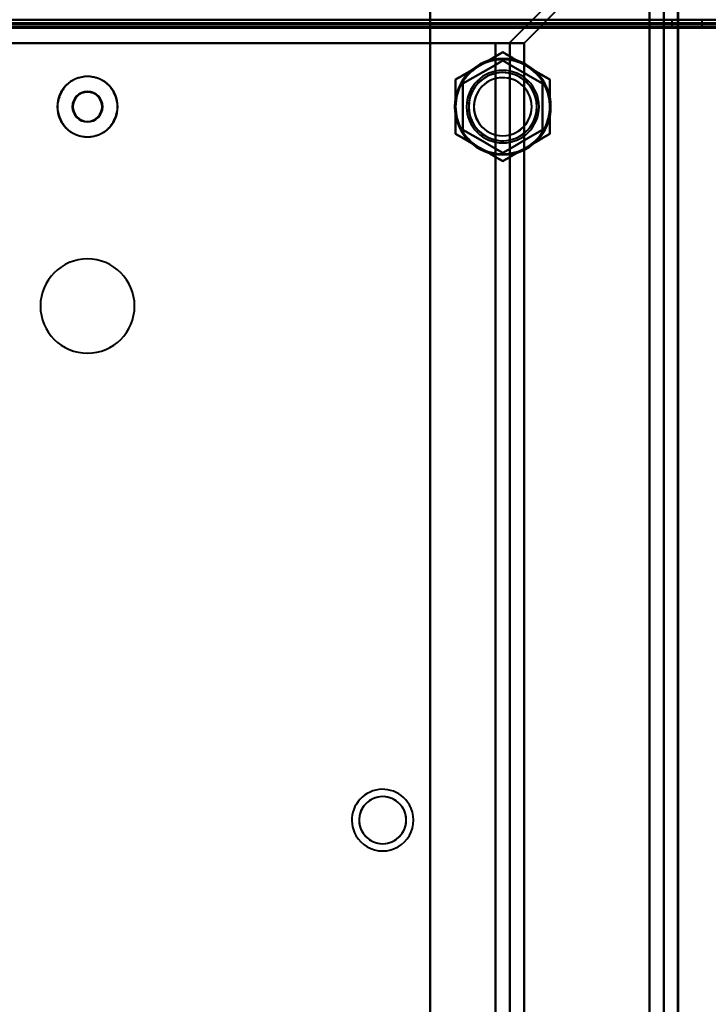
# Model space of a CAD drawing. Header units: millimetres. Extents: x -696 to 695, y -1041 to 611.
# Tile 35 of 90: x -442 to -347, y 116 to 252. Entities that reach past the tile are written whole.
import ezdxf

# ---------------------------------------------------------------- set-up
doc = ezdxf.new("R2010")
doc.units = ezdxf.units.MM
doc.layers.add('G-IMPT', color=8, linetype='Continuous', lineweight=40)

# ---------------------------------------------------------------- blocks, each defined once
blk = doc.blocks.new('NEXA 400 CALQUES_dwg-748074-Niveau de réf_')
at = {"layer": 'G-IMPT'}
for p, q in [((-353.2, -250), (-353.2, 270)), ((-351.2, -250), (-351.2, 270)), ((498.9, 251.5), (-498.9, 251.5)), ((-352.1, 252), (-352.1, 251)), ((-347.9, 251), (-347.9, 252)), ((-352.1, 251), (-350, 251)), ((-350, 251), (-352.1, 251)), ((-350, 251), (-347.9, 251)), ((-347.9, 251), (-350, 251)), ((-374.55, 248.78), (-376.43, 248.78)), ((-376.43, 248.78), (-374.55, 248.78)), ((-372.49, 248.78), (-376.43, 248.78)), ((-376.43, 248.78), (-372.49, 248.78))]:
    blk.add_line(p, q, dxfattribs=at)
at = {"layer": 'G-IMPT', "flags": 128}
for points in [[(-353.29, 270), (-358.58, 264.71), (-363.87, 259.42), (-369.17, 254.13), (-374.46, 248.84)], [(-374.46, 248.84), (-369.17, 254.13), (-363.87, 259.42), (-358.58, 264.71), (-353.29, 270)], [(-351.26, 270), (-356.57, 264.69), (-361.87, 259.39), (-367.18, 254.08), (-372.49, 248.78)], [(-372.49, 248.78), (-367.18, 254.08), (-361.87, 259.39), (-356.57, 264.69), (-351.26, 270)], [(-355.2, -250), (-355.2, -120), (-355.2, 10), (-355.2, 140), (-355.2, 270)], [(-355.2, 270), (-355.2, 140), (-355.2, 10), (-355.2, -120), (-355.2, -250)], [(-353.23, 270), (-353.23, 140), (-353.23, 10), (-353.23, -120), (-353.23, -250)], [(-353.23, -250), (-353.23, -120), (-353.23, 10), (-353.23, 140), (-353.23, 270)], [(-351.26, 270), (-351.26, 140), (-351.26, 10), (-351.26, -120), (-351.26, -250)], [(-351.26, -250), (-351.26, -120), (-351.26, 10), (-351.26, 140), (-351.26, 270)], [(-385.43, -243), (-385.43, -116.5), (-385.43, 10), (-385.43, 136.5), (-385.43, 263)], [(-385.43, 263), (-385.43, 136.5), (-385.43, 10), (-385.43, -116.5), (-385.43, -243)], [(-385.43, 251.4), (-385.43, 252.05), (-385.43, 252.7), (-385.43, 253.35), (-385.43, 254)], [(-385.43, 254), (-385.43, 253.35), (-385.43, 252.7), (-385.43, 252.05), (-385.43, 251.4)], [(-355.2, 254), (-355.2, 253.35), (-355.2, 252.7), (-355.2, 252.05), (-355.2, 251.4)], [(-355.2, 251.4), (-355.2, 252.05), (-355.2, 252.7), (-355.2, 253.35), (-355.2, 254)], [(-499.4, 252), (-249.7, 252), (0, 252), (249.7, 252), (499.4, 252)], [(-499.4, 251.5), (-249.7, 251.5), (0, 251.5), (249.7, 251.5), (499.4, 251.5)], [(499.4, 251.4), (249.7, 251.4), (0, 251.4), (-249.7, 251.4), (-499.4, 251.4)], [(498.9, 252), (249.45, 252), (0, 252), (-249.45, 252), (-498.9, 252)], [(498.9, 251.5), (249.45, 251.5), (0, 251.5), (-249.45, 251.5), (-498.9, 251.5)], [(498.9, 251.5), (249.45, 251.5), (0, 251.5), (-249.45, 251.5), (-498.9, 251.5)], [(-498.9, 251.5), (-249.45, 251.5), (0, 251.5), (249.45, 251.5), (498.9, 251.5)], [(-498.9, 251.5), (-249.45, 251.5), (0, 251.5), (249.45, 251.5), (498.9, 251.5)], [(-498.9, 251.5), (-249.45, 251.5), (0, 251.5), (249.45, 251.5), (498.9, 251.5)], [(498.9, 251.5), (249.45, 251.5), (0, 251.5), (-249.45, 251.5), (-498.9, 251.5)], [(-480, 251.4), (-456.36, 251.4), (-432.72, 251.4), (-409.08, 251.4), (-385.43, 251.4)], [(-385.43, 251.4), (-409.08, 251.4), (-432.72, 251.4), (-456.36, 251.4), (-480, 251.4)], [(-385.43, -243), (-385.43, -119.4), (-385.43, 4.2), (-385.43, 127.8), (-385.43, 251.4)], [(-385.43, 251.4), (-377.88, 251.4), (-370.32, 251.4), (-362.76, 251.4), (-355.2, 251.4)], [(-385.43, 251.4), (-385.43, 127.8), (-385.43, 4.2), (-385.43, -119.4), (-385.43, -243)], [(-355.2, 251.4), (-362.76, 251.4), (-370.32, 251.4), (-377.88, 251.4), (-385.43, 251.4)], [(-355.2, 251.4), (-355.2, 126.2), (-355.2, 1), (-355.2, -124.2), (-355.2, -249.4)], [(-355.2, -249.4), (-355.2, -124.2), (-355.2, 1), (-355.2, 126.2), (-355.2, 251.4)], [(-355.2, 251.4), (-177.6, 251.4), (0, 251.4), (177.6, 251.4), (355.2, 251.4)], [(355.2, 251.4), (177.6, 251.4), (0, 251.4), (-177.6, 251.4), (-355.2, 251.4)], [(499, 251), (249.5, 251), (0, 251), (-249.5, 251), (-499, 251)], [(-499, 251), (-249.5, 251), (0, 251), (249.5, 251), (499, 251)], [(-498.9, 251), (-249.45, 251), (0, 251), (249.45, 251), (498.9, 251)], [(498.9, 251), (249.45, 251), (0, 251), (-249.45, 251), (-498.9, 251)], [(-498.9, 250.9), (-249.45, 250.9), (0, 250.9), (249.45, 250.9), (498.9, 250.9)], [(498.9, 250.9), (249.45, 250.9), (0, 250.9), (-249.45, 250.9), (-498.9, 250.9)], [(-376.43, 248.78), (-404.57, 248.78), (-432.72, 248.78), (-460.86, 248.78), (-489.01, 248.78)], [(-489.01, 248.78), (-460.86, 248.78), (-432.72, 248.78), (-404.57, 248.78), (-376.43, 248.78)], [(-489.01, 248.78), (-460.86, 248.78), (-432.72, 248.78), (-404.57, 248.78), (-376.43, 248.78)], [(-376.43, 248.78), (-404.57, 248.78), (-432.72, 248.78), (-460.86, 248.78), (-489.01, 248.78)], [(-376.43, -228.78), (-376.43, -109.39), (-376.43, 10), (-376.43, 129.39), (-376.43, 248.78)], [(-376.43, 248.78), (-376.43, 129.39), (-376.43, 10), (-376.43, -109.39), (-376.43, -228.78)], [(-376.43, 248.78), (-376.43, 129.39), (-376.43, 10), (-376.43, -109.39), (-376.43, -228.78)], [(-376.43, -228.78), (-376.43, -109.39), (-376.43, 10), (-376.43, 129.39), (-376.43, 248.78)], [(-374.55, 248.78), (-374.03, 248.78), (-373.52, 248.78), (-373, 248.78), (-372.49, 248.78)], [(-372.49, 248.78), (-373, 248.78), (-373.52, 248.78), (-374.03, 248.78), (-374.55, 248.78)], [(-374.46, -228.84), (-374.46, -109.42), (-374.46, 10), (-374.46, 129.42), (-374.46, 248.84)], [(-374.46, 248.84), (-374.46, 129.42), (-374.46, 10), (-374.46, -109.42), (-374.46, -228.84)], [(-372.49, 248.78), (-372.49, 129.39), (-372.49, 10), (-372.49, -109.39), (-372.49, -228.78)], [(-372.49, -228.78), (-372.49, -109.39), (-372.49, 10), (-372.49, 129.39), (-372.49, 248.78)], [(-378.68, 245.63), (-377.87, 246.1), (-377.06, 246.57), (-376.25, 247.04), (-375.43, 247.51)], [(-375.43, 247.51), (-376.25, 247.04), (-377.06, 246.57), (-377.87, 246.1), (-378.68, 245.63)], [(-375.43, 247.51), (-374.62, 247.04), (-373.81, 246.57), (-373, 246.1), (-372.18, 245.63)], [(-372.18, 245.63), (-373, 246.1), (-373.81, 246.57), (-374.62, 247.04), (-375.43, 247.51)], [(-375.43, 246.35), (-376.81, 245.56), (-378.18, 244.76), (-379.56, 243.97), (-380.93, 243.18)], [(-380.93, 243.18), (-379.56, 243.97), (-378.18, 244.76), (-376.81, 245.56), (-375.43, 246.35)], [(-375.43, 246.35), (-376.81, 245.56), (-378.18, 244.76), (-379.56, 243.97), (-380.93, 243.18)], [(-380.93, 243.18), (-379.56, 243.97), (-378.18, 244.76), (-376.81, 245.56), (-375.43, 246.35)], [(-369.93, 243.18), (-371.31, 243.97), (-372.68, 244.76), (-374.06, 245.56), (-375.43, 246.35)], [(-375.43, 246.35), (-374.06, 245.56), (-372.68, 244.76), (-371.31, 243.97), (-369.93, 243.18)], [(-369.93, 243.18), (-371.31, 243.97), (-372.68, 244.76), (-374.06, 245.56), (-375.43, 246.35)], [(-375.43, 246.35), (-374.06, 245.56), (-372.68, 244.76), (-371.31, 243.97), (-369.93, 243.18)], [(-381.93, 243.75), (-381.12, 244.22), (-380.31, 244.69), (-379.5, 245.16), (-378.68, 245.63)], [(-378.68, 245.63), (-379.5, 245.16), (-380.31, 244.69), (-381.12, 244.22), (-381.93, 243.75)], [(-372.18, 245.63), (-371.37, 245.16), (-370.56, 244.69), (-369.75, 244.22), (-368.93, 243.75)], [(-368.93, 243.75), (-369.75, 244.22), (-370.56, 244.69), (-371.37, 245.16), (-372.18, 245.63)], [(-381.93, 240), (-381.93, 240.94), (-381.93, 241.88), (-381.93, 242.81), (-381.93, 243.75)], [(-381.93, 243.75), (-381.93, 242.81), (-381.93, 241.88), (-381.93, 240.94), (-381.93, 240)], [(-380.93, 243.18), (-380.93, 241.59), (-380.93, 240), (-380.93, 238.41), (-380.93, 236.82)], [(-380.93, 236.82), (-380.93, 238.41), (-380.93, 240), (-380.93, 241.59), (-380.93, 243.18)], [(-380.93, 243.18), (-380.93, 241.59), (-380.93, 240), (-380.93, 238.41), (-380.93, 236.82)], [(-380.93, 236.82), (-380.93, 238.41), (-380.93, 240), (-380.93, 241.59), (-380.93, 243.18)], [(-369.93, 236.82), (-369.93, 238.41), (-369.93, 240), (-369.93, 241.59), (-369.93, 243.18)], [(-369.93, 243.18), (-369.93, 241.59), (-369.93, 240), (-369.93, 238.41), (-369.93, 236.82)], [(-369.93, 236.82), (-369.93, 238.41), (-369.93, 240), (-369.93, 241.59), (-369.93, 243.18)], [(-369.93, 243.18), (-369.93, 241.59), (-369.93, 240), (-369.93, 238.41), (-369.93, 236.82)], [(-368.93, 243.75), (-368.93, 242.81), (-368.93, 241.88), (-368.93, 240.94), (-368.93, 240)], [(-368.93, 240), (-368.93, 240.94), (-368.93, 241.88), (-368.93, 242.81), (-368.93, 243.75)], [(-381.93, 236.25), (-381.93, 237.19), (-381.93, 238.12), (-381.93, 239.06), (-381.93, 240)], [(-381.93, 240), (-381.93, 239.06), (-381.93, 238.12), (-381.93, 237.19), (-381.93, 236.25)], [(-368.93, 240), (-368.93, 239.06), (-368.93, 238.12), (-368.93, 237.19), (-368.93, 236.25)], [(-368.93, 236.25), (-368.93, 237.19), (-368.93, 238.12), (-368.93, 239.06), (-368.93, 240)], [(-380.93, 236.82), (-379.56, 236.03), (-378.18, 235.24), (-376.81, 234.44), (-375.43, 233.65)], [(-375.43, 233.65), (-376.81, 234.44), (-378.18, 235.24), (-379.56, 236.03), (-380.93, 236.82)], [(-380.93, 236.82), (-379.56, 236.03), (-378.18, 235.24), (-376.81, 234.44), (-375.43, 233.65)], [(-375.43, 233.65), (-376.81, 234.44), (-378.18, 235.24), (-379.56, 236.03), (-380.93, 236.82)], [(-375.43, 233.65), (-374.06, 234.44), (-372.68, 235.24), (-371.31, 236.03), (-369.93, 236.82)], [(-369.93, 236.82), (-371.31, 236.03), (-372.68, 235.24), (-374.06, 234.44), (-375.43, 233.65)], [(-375.43, 233.65), (-374.06, 234.44), (-372.68, 235.24), (-371.31, 236.03), (-369.93, 236.82)], [(-369.93, 236.82), (-371.31, 236.03), (-372.68, 235.24), (-374.06, 234.44), (-375.43, 233.65)], [(-378.68, 234.37), (-379.5, 234.84), (-380.31, 235.31), (-381.12, 235.78), (-381.93, 236.25)], [(-381.93, 236.25), (-381.12, 235.78), (-380.31, 235.31), (-379.5, 234.84), (-378.68, 234.37)], [(-368.93, 236.25), (-369.75, 235.78), (-370.56, 235.31), (-371.37, 234.84), (-372.18, 234.37)], [(-372.18, 234.37), (-371.37, 234.84), (-370.56, 235.31), (-369.75, 235.78), (-368.93, 236.25)], [(-375.43, 232.49), (-376.25, 232.96), (-377.06, 233.43), (-377.87, 233.9), (-378.68, 234.37)], [(-378.68, 234.37), (-377.87, 233.9), (-377.06, 233.43), (-376.25, 232.96), (-375.43, 232.49)], [(-372.18, 234.37), (-373, 233.9), (-373.81, 233.43), (-374.62, 232.96), (-375.43, 232.49)], [(-375.43, 232.49), (-374.62, 232.96), (-373.81, 233.43), (-373, 233.9), (-372.18, 234.37)]]:
    blk.add_lwpolyline(points, dxfattribs=at)
at = {"layer": 'G-IMPT'}
for centre, radius, start, end in [((-375.43, 240), 6.65, 90, 270), ((-375.43, 240), 6.65, 90, 270), ((-375.43, 240), 6.65, 90, 270), ((-375.43, 240), 6.65, 90, 270), ((-375.43, 240), 6.5, 60, 120), ((-375.43, 240), 6.5, 60, 120), ((-375.43, 240), 6.5, 60, 120), ((-375.43, 240), 6.5, 300, 120), ((-375.43, 240), 6.5, 60, 120), ((-375.43, 240), 6.5, 300, 120), ((-375.43, 240), 6.65, 270, 90), ((-375.43, 240), 6.65, 270, 90), ((-375.43, 240), 6.65, 270, 90), ((-375.43, 240), 6.65, 270, 90), ((-375.43, 240), 6.5, 120, 180), ((-375.43, 240), 6.5, 120, 180), ((-375.43, 240), 6.5, 120, 180), ((-375.43, 240), 6.5, 120, 180), ((-375.43, 240), 6.5, 120, 300), ((-375.43, 240), 6.5, 120, 300), ((-375.43, 240), 5, 0, 180), ((-375.43, 240), 5, 0, 180), ((-375.43, 240), 5, 360, 180), ((-375.43, 240), 5, 360, 180), ((-375.43, 240), 4.7, 90, 270), ((-375.43, 240), 4.7, 30, 210), ((-375.43, 240), 4.7, 30, 210), ((-375.43, 240), 4.7, 300, 120), ((-375.43, 240), 4.7, 270, 90), ((-375.43, 240), 6.5, 0, 60), ((-375.43, 240), 6.5, 0, 60), ((-375.43, 240), 6.5, 0, 60), ((-375.43, 240), 6.5, 360, 60), ((-432.72, 240), 4.17, 90, 270), ((-432.72, 240), 4.17, 90, 270), ((-432.72, 240), 4.17, 360, 180), ((-432.72, 240), 4.17, 0, 90), ((-432.72, 240), 4.17, 270, 90), ((-375.43, 240), 4.7, 120, 300), ((-375.43, 240), 4, 90, 270), ((-375.43, 240), 4, 30, 210), ((-375.43, 240), 4, 30, 210), ((-375.43, 240), 4, 30, 210), ((-375.43, 240), 4, 270, 90), ((-432.72, 240), 2.1, 90, 270), ((-432.72, 240), 2.1, 90, 270), ((-432.72, 240), 2.1, 90, 180), ((-432.72, 240), 2.02, 360, 180), ((-432.72, 240), 2.1, 270, 90), ((-432.72, 240), 2.1, 270, 90), ((-432.72, 240), 2.1, 360, 90), ((-375.43, 240), 4, 210, 30), ((-375.43, 240), 4, 210, 30), ((-375.43, 240), 4.7, 270, 30), ((-375.43, 240), 4, 270, 30), ((-375.43, 240), 4.7, 300, 30), ((-432.72, 240), 4.17, 180, 0), ((-432.72, 240), 2.1, 180, 0), ((-432.72, 240), 2.02, 180, 270), ((-432.72, 240), 2.02, 270, 0), ((-432.72, 240), 4.17, 270, 0), ((-375.43, 240), 6.5, 180, 240), ((-375.43, 240), 6.5, 180, 240), ((-375.43, 240), 6.5, 180, 240), ((-375.43, 240), 6.5, 180, 240), ((-375.43, 240), 5, 180, 0), ((-375.43, 240), 5, 180, 0), ((-375.43, 240), 5, 180, 360), ((-375.43, 240), 5, 180, 360), ((-375.43, 240), 6.5, 300, 360), ((-375.43, 240), 6.5, 300, 0), ((-375.43, 240), 6.5, 300, 360), ((-375.43, 240), 6.5, 300, 360), ((-375.43, 240), 4, 210, 270), ((-375.43, 240), 4.7, 210, 300), ((-375.43, 240), 4.7, 210, 270), ((-375.43, 240), 6.5, 240, 300), ((-375.43, 240), 6.5, 240, 300), ((-375.43, 240), 6.5, 240, 300), ((-375.43, 240), 6.5, 240, 300), ((-432.72, 212.5), 6.5, 0, 180), ((-432.72, 212.5), 6.5, 360, 180), ((-432.72, 212.5), 6.5, 90, 270), ((-432.72, 212.5), 6.5, 360, 180), ((-432.72, 212.5), 6.5, 270, 90), ((-432.72, 212.5), 6.5, 180, 270), ((-432.72, 212.5), 6.5, 180, 0), ((-432.72, 212.5), 6.5, 180, 0), ((-432.72, 212.5), 6.5, 270, 360), ((-392, 141.6), 4.25, 30, 210), ((-392, 141.6), 4.25, 30, 210), ((-392, 141.6), 4.25, 30, 210), ((-392, 141.6), 4.25, 30, 210), ((-392, 141.6), 3.25, 90, 270), ((-392, 141.6), 3.25, 30, 210), ((-392, 141.6), 3.25, 30, 210), ((-392, 141.6), 3.25, 30, 210), ((-392, 141.6), 3.25, 270, 90), ((-392, 141.6), 4.25, 210, 30), ((-392, 141.6), 4.25, 210, 30), ((-392, 141.6), 4.25, 210, 30), ((-392, 141.6), 4.25, 210, 30), ((-392, 141.6), 3.25, 210, 30), ((-392, 141.6), 3.25, 210, 30), ((-392, 141.6), 3.25, 270, 30), ((-392, 141.6), 3.25, 210, 270)]:
    blk.add_arc(centre, radius, start, end, dxfattribs=at)
for points in [[(-374.46, 248.84), (-374.47, 248.83), (-374.49, 248.81), (-374.53, 248.79), (-374.55, 248.78)], [(-374.55, 248.78), (-374.53, 248.79), (-374.49, 248.81), (-374.47, 248.83), (-374.46, 248.84)], [(-375.43, 247.51), (-376.03, 247.16), (-377.14, 246.52), (-378.17, 245.93), (-378.68, 245.63)], [(-372.18, 245.63), (-372.7, 245.93), (-373.73, 246.52), (-374.84, 247.16), (-375.43, 247.51)], [(-378.68, 245.63), (-379.2, 245.33), (-380.23, 244.74), (-381.34, 244.1), (-381.93, 243.75)], [(-368.93, 243.75), (-369.53, 244.1), (-370.64, 244.74), (-371.67, 245.33), (-372.18, 245.63)], [(-381.93, 243.75), (-381.93, 243.06), (-381.93, 241.79), (-381.93, 240.6), (-381.93, 240)], [(-368.93, 240), (-368.93, 240.6), (-368.93, 241.79), (-368.93, 243.06), (-368.93, 243.75)], [(-381.93, 240), (-381.93, 239.4), (-381.93, 238.21), (-381.93, 236.94), (-381.93, 236.25)], [(-368.93, 236.25), (-368.93, 236.94), (-368.93, 238.21), (-368.93, 239.4), (-368.93, 240)], [(-381.93, 236.25), (-381.34, 235.9), (-380.23, 235.26), (-379.2, 234.67), (-378.68, 234.37)], [(-372.18, 234.37), (-371.67, 234.67), (-370.64, 235.26), (-369.53, 235.9), (-368.93, 236.25)], [(-378.68, 234.37), (-378.17, 234.07), (-377.14, 233.48), (-376.03, 232.84), (-375.43, 232.49)], [(-375.43, 232.49), (-374.84, 232.84), (-373.73, 233.48), (-372.7, 234.07), (-372.18, 234.37)]]:
    blk.add_open_spline(points, degree=3, dxfattribs=at)
for points, knots in [([(-378.68, 245.63), (-378.16, 245.93), (-377.39, 246.37), (-376.31, 247), (-375.74, 247.33), (-375.43, 247.51)], [0, 0, 0, 0, 0.5, 0.75, 1, 1, 1, 1]), ([(-375.43, 247.51), (-375.13, 247.33), (-374.56, 247), (-373.47, 246.37), (-372.71, 245.93), (-372.18, 245.63)], [0, 0, 0, 0, 0.25, 0.5, 1, 1, 1, 1]), ([(-381.93, 243.75), (-381.63, 243.93), (-381.05, 244.26), (-379.97, 244.88), (-379.21, 245.33), (-378.68, 245.63)], [0, 0, 0, 0, 0.25, 0.5, 1, 1, 1, 1]), ([(-372.18, 245.63), (-371.66, 245.33), (-370.9, 244.88), (-369.81, 244.26), (-369.24, 243.93), (-368.93, 243.75)], [0, 0, 0, 0, 0.5, 0.75, 1, 1, 1, 1]), ([(-432.72, 244.17), (-433.04, 244.15), (-433.64, 244.07), (-434.44, 243.81), (-435, 243.5), (-435.35, 243.23), (-435.53, 243.06), (-435.79, 242.8), (-436.15, 242.32), (-436.54, 241.55), (-436.76, 240.88), (-436.85, 240.36), (-436.88, 240), (-436.85, 239.64), (-436.76, 239.12), (-436.54, 238.45), (-436.15, 237.67), (-435.79, 237.19), (-435.53, 236.93), (-435.35, 236.76), (-435, 236.49), (-434.44, 236.18), (-433.64, 235.92), (-433.04, 235.85), (-432.72, 235.84)], [0, 0, 0, 0, 0.0625, 0.125, 0.1875, 0.21875, 0.234375, 0.25, 0.3125, 0.375, 0.4375, 0.46875, 0.5, 0.53125, 0.5625, 0.625, 0.6875, 0.75, 0.765625, 0.78125, 0.8125, 0.875, 0.9375, 1, 1, 1, 1]), ([(-432.72, 235.84), (-432.4, 235.85), (-431.79, 235.93), (-431, 236.19), (-430.43, 236.5), (-430.09, 236.77), (-429.9, 236.94), (-429.64, 237.2), (-429.28, 237.68), (-428.89, 238.45), (-428.67, 239.12), (-428.58, 239.64), (-428.56, 240), (-428.58, 240.36), (-428.67, 240.88), (-428.89, 241.55), (-429.28, 242.33), (-429.64, 242.81), (-429.9, 243.07), (-430.09, 243.24), (-430.43, 243.51), (-431, 243.82), (-431.79, 244.08), (-432.4, 244.15), (-432.72, 244.17)], [0, 0, 0, 0, 0.0625, 0.125, 0.1875, 0.21875, 0.234375, 0.25, 0.3125, 0.375, 0.4375, 0.46875, 0.5, 0.53125, 0.5625, 0.625, 0.6875, 0.75, 0.765625, 0.78125, 0.8125, 0.875, 0.9375, 1, 1, 1, 1]), ([(-381.93, 240), (-381.93, 240.6), (-381.93, 241.49), (-381.93, 242.74), (-381.94, 243.4), (-381.93, 243.75)], [0, 0, 0, 0, 0.5, 0.75, 1, 1, 1, 1]), ([(-368.93, 243.75), (-368.93, 243.4), (-368.94, 242.74), (-368.94, 241.49), (-368.94, 240.6), (-368.93, 240)], [0, 0, 0, 0, 0.25, 0.5, 1, 1, 1, 1]), ([(-381.93, 236.25), (-381.94, 236.6), (-381.93, 237.26), (-381.93, 238.51), (-381.93, 239.4), (-381.93, 240)], [0, 0, 0, 0, 0.25, 0.5, 1, 1, 1, 1]), ([(-368.93, 240), (-368.94, 239.4), (-368.94, 238.51), (-368.94, 237.26), (-368.93, 236.6), (-368.93, 236.25)], [0, 0, 0, 0, 0.5, 0.75, 1, 1, 1, 1]), ([(-378.68, 234.37), (-379.21, 234.67), (-379.97, 235.12), (-381.05, 235.74), (-381.63, 236.07), (-381.93, 236.25)], [0, 0, 0, 0, 0.5, 0.75, 1, 1, 1, 1]), ([(-368.93, 236.25), (-369.24, 236.07), (-369.81, 235.74), (-370.9, 235.12), (-371.66, 234.67), (-372.18, 234.37)], [0, 0, 0, 0, 0.25, 0.5, 1, 1, 1, 1]), ([(-375.43, 232.49), (-375.74, 232.67), (-376.31, 233), (-377.39, 233.63), (-378.16, 234.07), (-378.68, 234.37)], [0, 0, 0, 0, 0.25, 0.5, 1, 1, 1, 1]), ([(-372.18, 234.37), (-372.71, 234.07), (-373.47, 233.63), (-374.56, 233), (-375.13, 232.67), (-375.43, 232.49)], [0, 0, 0, 0, 0.5, 0.75, 1, 1, 1, 1])]:
    blk.add_open_spline(points, degree=3, knots=knots, dxfattribs=at)

msp = doc.modelspace()

# ---------------------------------------------------------------- linework, layer by layer
at = {"color": 94, "lineweight": 30}
msp.add_circle((0, 1), 609.6, dxfattribs=at)

# ---------------------------------------------------------------- block references
at = {"layer": 'G-IMPT'}
msp.add_blockref('NEXA 400 CALQUES_dwg-748074-Niveau de réf_', (0, 0), dxfattribs=at)

doc.saveas('drawing.dxf')
